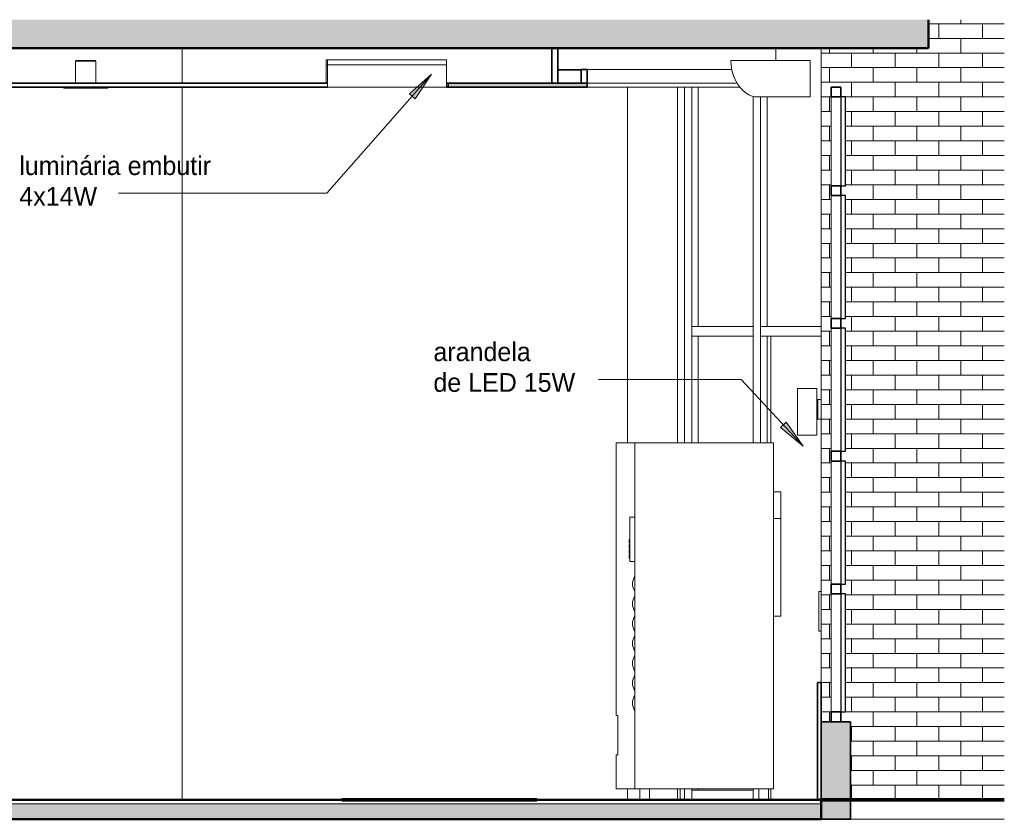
# Model space of a CAD drawing. Header units: metres. Extents: x -29 to 486, y -1 to 6.
# Tile 164 of 165: x 243.45 to 248.5, y -0.1 to 4. Entities that reach past the tile are written whole.
import ezdxf

# ---------------------------------------------------------------- set-up
doc = ezdxf.new("R2010")
doc.units = ezdxf.units.M
doc.linetypes.add('IMPORT-HIDDEN _4_', pattern=[0.005, 0.003333, -0.001667])
doc.layers.get('DEFPOINTS').update_dxf_attribs({"lineweight": 18})
for name, color, linetype, lineweight in [('A-CLNG', 13, 'Continuous', 18), ('A-CLNG-PATT', 13, 'Continuous', 35), ('A-DOOR', 31, 'Continuous', 18), ('A-DOOR-FRAM', 31, 'Continuous', 18), ('A-FLOR', 192, 'Continuous', 18), ('A-FLOR-MCUT', 51, 'Continuous', 18), ('A-FLOR-PATT', 8, 'Continuous', 50), ('A-GENM', 13, 'Continuous', 18), ('A-GLAZ-CURT', 52, 'Continuous', 18), ('A-GLAZ-CWMG', 51, 'Continuous', 18), ('A-WALL', 113, 'Continuous', 18), ('A-WALL-PATT', 111, 'Continuous', 35), ('ARQ-ALV-MEDIA', 7, 'Continuous', 18), ('ARQ-EST-PILAR', 10, 'Continuous', 35), ('ARQ-PISO-DESN', 7, 'Continuous', 18), ('ARQ-PROJECAO', 7, 'IMPORT-HIDDEN _4_', 18), ('E-LITE-EQPM', 33, 'Continuous', 9), ('ESQUADRIAS', 10, 'Continuous', 35), ('G-ANNO-TEXT', 231, 'Continuous', 9), ('MOBILIARIO', 250, 'Continuous', 25), ('P-SANR-FIXT', 6, 'Continuous', 18), ('PAREDES', 50, 'Continuous', 70), ('Projeto da acquasoft Caldas NovasMOD_dwg', 252, 'Continuous', 18), ('Q-SPCQ', 91, 'Continuous', 18)]:
    doc.layers.add(name, color=color, linetype=linetype, lineweight=lineweight)
doc.styles.add('Century Gothic_1', font='GOTHIC.TTF', dxfattribs={"height": 0.095807})
pattern_1 = [(0, (2.21, 0), (0, 0.075), []), (90, (2.21, 0), (-0.112, 0.075), [0.075, -0.075])]

# ---------------------------------------------------------------- blocks, each defined once
blk = doc.blocks.new('Painel do sistema - Envidraçado-165966-CORTE1-FORRO')
at = {"layer": 'A-GLAZ-CURT', "lineweight": 25}
for p, q in [((-12.5651, 1.055), (-12.5651, 0.45)), ((-12.5401, 1.055), (-12.5651, 1.055)), ((-12.5401, 0.45), (-12.5401, 1.055)), ((-12.5651, 0.45), (-12.5401, 0.45))]:
    blk.add_line(p, q, dxfattribs=at)
blk = doc.blocks.new('Montante retangular - 50 x 150 mm-165708-CORTE1-FORRO')
at = {"layer": 'A-GLAZ-CWMG', "lineweight": 35}
for p, q in [((-12.6146, 0.45), (-12.6146, 0.4)), ((-12.5646, 0.45), (-12.6146, 0.45)), ((-12.5646, 0.4), (-12.5646, 0.45)), ((-12.6146, 0.4), (-12.5646, 0.4))]:
    blk.add_line(p, q, dxfattribs=at)
blk = doc.blocks.new('Montante retangular - 50 x 150 mm-165707-CORTE1-FORRO')
at = {"layer": 'A-GLAZ-CWMG', "lineweight": 35}
for p, q in [((-12.6146, 3.85), (-12.6146, 3.8)), ((-12.5646, 3.85), (-12.6146, 3.85)), ((-12.5646, 3.8), (-12.5646, 3.85)), ((-12.6146, 3.8), (-12.5646, 3.8))]:
    blk.add_line(p, q, dxfattribs=at)
blk = doc.blocks.new('Montante retangular - 50 x 150 mm-165992-CORTE1-FORRO')
at = {"layer": 'A-GLAZ-CWMG'}
blk.add_line((-12.6146, 0.45), (-12.6146, 1.055), dxfattribs=at)
blk = doc.blocks.new('Painel do sistema - Envidraçado-165823-CORTE1-FORRO')
at = {"layer": 'A-GLAZ-CURT', "lineweight": 25}
for p, q in [((-12.5651, 1.735), (-12.5651, 1.105)), ((-12.5401, 1.735), (-12.5651, 1.735)), ((-12.5401, 1.105), (-12.5401, 1.735)), ((-12.5651, 1.105), (-12.5401, 1.105))]:
    blk.add_line(p, q, dxfattribs=at)
blk = doc.blocks.new('Montante retangular - 50 x 150 mm-165977-CORTE1-FORRO')
at = {"layer": 'A-GLAZ-CWMG'}
blk.add_line((-12.6146, 1.105), (-12.6146, 1.735), dxfattribs=at)
blk = doc.blocks.new('Painel do sistema - Envidraçado-1797217-CORTE1-FORRO')
at = {"layer": 'A-GLAZ-CURT', "lineweight": 25}
for p, q in [((1.3849, 3.6), (1.3849, 3.145)), ((1.4099, 3.6), (1.3849, 3.6)), ((1.4099, 3.145), (1.4099, 3.6)), ((1.3849, 3.145), (1.4099, 3.145))]:
    blk.add_line(p, q, dxfattribs=at)
blk = doc.blocks.new('Montante retangular - 50 x 150 mm-1797213-CORTE1-FORRO')
at = {"layer": 'A-GLAZ-CWMG'}
blk.add_line((1.3354, 3.145), (1.3354, 3.6), dxfattribs=at)
blk = doc.blocks.new('Montante retangular - 50 x 150 mm-165958-CORTE1-FORRO')
at = {"layer": 'A-GLAZ-CWMG', "lineweight": 35}
for p, q in [((-12.6146, 3.145), (-12.6146, 3.095)), ((-12.5646, 3.145), (-12.6146, 3.145)), ((-12.5646, 3.095), (-12.5646, 3.145)), ((-12.6146, 3.095), (-12.5646, 3.095))]:
    blk.add_line(p, q, dxfattribs=at)
blk = doc.blocks.new('Painel do sistema - Envidraçado-698620-CORTE1-FORRO')
at = {"layer": 'A-GLAZ-CURT'}
for p, q in [((0.6552, 2.375), (0.6552, 1.8288)), ((0.6552, 0.0555), (0.6552, 0.05))]:
    blk.add_line(p, q, dxfattribs=at)
blk = doc.blocks.new('Montante retangular - 50 x 150 mm-698616-CORTE1-FORRO')
at = {"layer": 'A-GLAZ-CWMG'}
for p, q in [((0.6217, 0), (0.6217, 0.05)), ((0.9372, 0.05), (0.6217, 0.05)), ((0.9372, 0.05), (0.9372, 0))]:
    blk.add_line(p, q, dxfattribs=at)
blk = doc.blocks.new('Montante retangular - 50 x 150 mm-716933-CORTE1-FORRO')
at = {"layer": 'A-GLAZ-CWMG'}
for p, q in [((0.5849, 3.65), (0.5849, 2.4)), ((0.6217, 2.4), (0.6217, 3.65))]:
    blk.add_line(p, q, dxfattribs=at)
blk = doc.blocks.new('Painel do sistema - Envidraçado-716963-CORTE1-FORRO')
at = {"layer": 'A-GLAZ-CURT'}
blk.add_line((0.6552, 3.65), (0.6552, 2.425), dxfattribs=at)
blk = doc.blocks.new('Montante retangular - 50 x 150 mm-161497-CORTE1-FORRO')
at = {"layer": 'A-GLAZ-CWMG'}
for p, q in [((0.5849, 2.4), (0.5849, 1.8288)), ((0.6217, 1.8288), (0.6217, 2.4)), ((0.5849, 0.0555), (0.5849, 0)), ((0.6217, 0), (0.6217, 0.0555))]:
    blk.add_line(p, q, dxfattribs=at)
blk = doc.blocks.new('Montante retangular - 50 x 150 mm-698617-CORTE1-FORRO')
at = {"layer": 'A-GLAZ-CWMG'}
for p, q in [((0.6217, 2.375), (0.6217, 2.425)), ((0.9372, 2.425), (0.6217, 2.425)), ((0.9372, 2.425), (0.9372, 2.375)), ((0.6217, 2.375), (0.9372, 2.375))]:
    blk.add_line(p, q, dxfattribs=at)
blk = doc.blocks.new('Parede cortina com vidro duplo CORRER - Parede cortina com vidro duplo CORRER 2-701937-CORTE1-FORRO')
at = {"layer": 'A-DOOR'}
for p, q in [((1.0271, 2.375), (1.0271, 1.8288)), ((1.0271, 0.0555), (1.0271, 0))]:
    blk.add_line(p, q, dxfattribs=at)
at = {"layer": 'A-DOOR-FRAM'}
for p, q in [((1.2727, 1.0668), (1.2854, 1.0668)), ((1.2727, 0.8636), (1.2727, 1.0668)), ((1.2854, 0.8636), (1.2727, 0.8636))]:
    blk.add_line(p, q, dxfattribs=at)
blk = doc.blocks.new('Painel do sistema - Envidraçado-716964-CORTE1-FORRO')
at = {"layer": 'A-GLAZ-CURT'}
blk.add_line((1.0075, 3.6), (1.0075, 2.425), dxfattribs=at)
blk = doc.blocks.new('Montante retangular - 50 x 150 mm-698614-CORTE1-FORRO')
at = {"layer": 'A-GLAZ-CWMG'}
for p, q in [((0.974, 2.375), (0.974, 2.425)), ((1.2854, 2.425), (0.974, 2.425)), ((0.974, 2.375), (1.2854, 2.375))]:
    blk.add_line(p, q, dxfattribs=at)
blk = doc.blocks.new('Montante retangular - 50 x 150 mm-161488-CORTE1-FORRO')
at = {"layer": 'A-GLAZ-CWMG'}
for p, q in [((0.9372, 2.4), (0.9372, 1.8288)), ((0.974, 1.8288), (0.974, 2.4)), ((1.0079, 2.375), (1.0079, 1.8288)), ((0.9372, 0.0555), (0.9372, 0))]:
    blk.add_line(p, q, dxfattribs=at)
blk = doc.blocks.new('Montante retangular - 50 x 150 mm-716929-CORTE1-FORRO')
at = {"layer": 'A-GLAZ-CWMG'}
for p, q in [((0.9372, 3.6022), (0.9372, 2.4)), ((0.974, 2.4), (0.974, 3.6))]:
    blk.add_line(p, q, dxfattribs=at)
blk = doc.blocks.new('Arandela - retangular - Irradiando para cima e para baixo 1-1227173-CORTE1-FORRO')
at = {"layer": 'E-LITE-EQPM', "lineweight": 18}
for p, q in [((1.1634, 2.1067), (1.2634, 2.1067)), ((1.1634, 1.8676), (1.1634, 2.1067)), ((1.2634, 1.8676), (1.2634, 2.1067)), ((1.2634, 2.05), (1.2684, 2.05)), ((1.2684, 1.95), (1.2684, 2.05)), ((1.2684, 2.05), (1.2854, 2.05)), ((1.2684, 1.95), (1.2634, 1.95)), ((1.2854, 1.95), (1.2684, 1.95)), ((1.2634, 1.8676), (1.1634, 1.8676))]:
    blk.add_line(p, q, dxfattribs=at)
blk = doc.blocks.new('Vending - Soda - Beverage Dispenser-1382451-CORTE1-FORRO')
at = {"layer": 'Q-SPCQ'}
for p, q in [((0.2346, 1.8288), (0.2346, 0.4318)), ((0.2346, 1.8288), (0.3298, 1.8288)), ((0.3298, 1.8288), (1.041, 1.8288)), ((0.3298, 0.0555), (0.3298, 1.8288)), ((1.041, 1.8288), (1.041, 0.0555)), ((0.3044, 1.2197), (0.3044, 1.4483)), ((0.3044, 1.4483), (0.3298, 1.4483)), ((0.3012, 1.3136), (0.3012, 1.3327)), ((0.3044, 1.3327), (0.3012, 1.3327)), ((0.3012, 1.3136), (0.3044, 1.3136)), ((0.3012, 1.2882), (0.3012, 1.3073)), ((0.3044, 1.3073), (0.3012, 1.3073)), ((0.3012, 1.2882), (0.3044, 1.2882)), ((0.3012, 1.2628), (0.3012, 1.2819)), ((0.3044, 1.2819), (0.3012, 1.2819)), ((0.3012, 1.2628), (0.3044, 1.2628)), ((0.3012, 1.2374), (0.3012, 1.2565)), ((0.3044, 1.2565), (0.3012, 1.2565)), ((0.3044, 1.2374), (0.3012, 1.2374)), ((0.3298, 1.2197), (0.3044, 1.2197)), ((0.2346, 0.4318), (0.2434, 0.4318)), ((0.2434, 0.4318), (0.2434, 0.23)), ((0.2346, 0.23), (0.2346, 0.0555)), ((0.2434, 0.23), (0.2346, 0.23)), ((0.3298, 0.0555), (0.2346, 0.0555)), ((1.041, 0.0555), (0.3298, 0.0555)), ((0.3552, 0.0555), (0.3552, 0)), ((0.3552, 0.0555), (0.3552, 0)), ((0.406, 0), (0.406, 0.0555)), ((0.406, 0), (0.406, 0.0555)), ((0.9648, 0.0555), (0.9648, 0)), ((0.9648, 0.0555), (0.9648, 0)), ((1.0156, 0), (1.0156, 0.0555)), ((1.0156, 0), (1.0156, 0.0555))]:
    blk.add_line(p, q, dxfattribs=at)
for centre in [(0.3856, 1.1054), (0.3856, 1.0038), (0.3856, 0.9022), (0.3856, 0.8006), (0.3856, 0.699), (0.3856, 0.5974), (0.3856, 0.4958)]:
    blk.add_arc(centre, 0.0675, 145.6491, 214.3509, dxfattribs=at)
blk = doc.blocks.new('Washing Machine - 26_x26_ - Private-1386363-CORTE1-FORRO')
at = {"layer": 'P-SANR-FIXT'}
for p, q in [((1.079, 1.5773), (1.041, 1.5773)), ((1.079, 1.5773), (1.079, 1.44)), ((1.079, 1.44), (1.041, 1.44)), ((1.079, 1.44), (1.079, 0.94)), ((1.041, 0.94), (1.079, 0.94))]:
    blk.add_line(p, q, dxfattribs=at)
blk = doc.blocks.new('Projeto da acquasoft Caldas NovasMOD_dwg_CAD-ABI-V113-CORTE1-FORRO')
at = {"layer": 'MOBILIARIO'}
for p, q in [((-11.3755, 0), (-11.3968, 0)), ((-10.9784, 0), (-11.2966, 0)), ((-11.1988, 0), (-11.22, 0)), ((-11.1602, 0), (-11.1988, 0)), ((-11.1621, 0), (-11.1776, 0)), ((-10.8535, 0), (-11.1621, 0)), ((-10.8236, 0), (-11.1602, 0)), ((-11.0573, 0), (-11.0361, 0)), ((-10.8806, 0), (-10.8594, 0)), ((-10.8594, 0), (-10.8535, 0)), ((-10.8381, 0), (-10.8236, 0))]:
    blk.add_line(p, q, dxfattribs=at)
at = {"layer": 'MOBILIARIO', "flags": 128}
for points in [[(-11.1304, 0), (-10.8594, 0), (-10.8381, 0), (-11.1092, 0), (-11.4699, 0)], [(-11.4486, 0), (-11.1776, 0), (-11.1988, 0), (-11.4699, 0)]]:
    blk.add_lwpolyline(points, dxfattribs=at)
blk = doc.blocks.new('Projeto da acquasoft Caldas NovasMOD_dwg_CAD-ABI-V114-CORTE1-FORRO')
at = {"layer": 'MOBILIARIO'}
for p, q in [((-11.3755, 0), (-11.3968, 0)), ((-10.9784, 0), (-11.2966, 0)), ((-11.1988, 0), (-11.22, 0)), ((-11.1602, 0), (-11.1988, 0)), ((-11.1621, 0), (-11.1776, 0)), ((-10.8535, 0), (-11.1621, 0)), ((-10.8236, 0), (-11.1602, 0)), ((-11.0573, 0), (-11.0361, 0)), ((-10.8806, 0), (-10.8594, 0)), ((-10.8594, 0), (-10.8535, 0)), ((-10.8381, 0), (-10.8236, 0))]:
    blk.add_line(p, q, dxfattribs=at)
at = {"layer": 'MOBILIARIO', "flags": 128}
for points in [[(-11.1304, 0), (-10.8594, 0), (-10.8381, 0), (-11.1092, 0), (-11.4699, 0)], [(-11.4486, 0), (-11.1776, 0), (-11.1988, 0), (-11.4699, 0)]]:
    blk.add_lwpolyline(points, dxfattribs=at)
blk = doc.blocks.new('Projeto da acquasoft Caldas NovasMOD_dwg_CAD-ABI-1411847-CORTE1-FORRO')
at = {"layer": 'MOBILIARIO'}
for p, q in [((-11.9846, 0), (-12.3212, 0)), ((-12.3212, 0), (-12.3066, 0)), ((-11.9826, 0), (-12.2912, 0)), ((-12.2912, 0), (-12.2854, 0)), ((-12.2642, 0), (-12.2854, 0)), ((-11.8482, 0), (-12.1664, 0)), ((-12.0874, 0), (-12.1086, 0)), ((-11.946, 0), (-11.9846, 0)), ((-11.9672, 0), (-11.9826, 0)), ((-11.946, 0), (-11.9248, 0)), ((-11.7692, 0), (-11.748, 0))]:
    blk.add_line(p, q, dxfattribs=at)
at = {"layer": 'MOBILIARIO', "flags": 128}
for points in [[(-12.0143, 0), (-12.2854, 0), (-12.3066, 0), (-12.0355, 0)], [(-11.6961, 0), (-11.9672, 0), (-11.946, 0), (-11.6749, 0), (-12.0355, 0)]]:
    blk.add_lwpolyline(points, dxfattribs=at)
blk = doc.blocks.new('Projeto da acquasoft Caldas NovasMOD_dwg_CAD-ABI-1411846-CORTE1-FORRO')
at = {"layer": 'MOBILIARIO'}
for p, q in [((-11.9846, 0), (-12.3212, 0)), ((-12.3212, 0), (-12.3066, 0)), ((-11.9826, 0), (-12.2912, 0)), ((-12.2912, 0), (-12.2854, 0)), ((-12.2642, 0), (-12.2854, 0)), ((-11.8482, 0), (-12.1664, 0)), ((-12.0874, 0), (-12.1086, 0)), ((-11.946, 0), (-11.9846, 0)), ((-11.9672, 0), (-11.9826, 0)), ((-11.946, 0), (-11.9248, 0)), ((-11.7692, 0), (-11.748, 0))]:
    blk.add_line(p, q, dxfattribs=at)
at = {"layer": 'MOBILIARIO', "flags": 128}
for points in [[(-12.0143, 0), (-12.2854, 0), (-12.3066, 0), (-12.0355, 0)], [(-11.6961, 0), (-11.9672, 0), (-11.946, 0), (-11.6749, 0), (-12.0355, 0)]]:
    blk.add_lwpolyline(points, dxfattribs=at)
blk = doc.blocks.new('Projeto da acquasoft Caldas NovasMOD_dwg_CAD-ABI-V116-CORTE1-FORRO')
at = {"layer": 'MOBILIARIO'}
for p, q in [((-11.9846, 0), (-12.1718, 0)), ((-11.9826, 0), (-12.1167, 0)), ((-11.946, 0), (-11.9846, 0)), ((-11.9672, 0), (-11.9826, 0)), ((-11.946, 0), (-11.9248, 0))]:
    blk.add_line(p, q, dxfattribs=at)
at = {"layer": 'MOBILIARIO', "flags": 128}
blk.add_lwpolyline([(-11.9346, 0), (-11.9672, 0), (-11.946, 0), (-11.8922, 0)], dxfattribs=at)
blk = doc.blocks.new('Projeto da acquasoft Caldas NovasMOD_dwg_CAD-ABI-V115-CORTE1-FORRO')
at = {"layer": 'MOBILIARIO'}
for p, q in [((-11.1988, 0), (-11.22, 0)), ((-11.1602, 0), (-11.1988, 0)), ((-11.1621, 0), (-11.1776, 0)), ((-11.0281, 0), (-11.1621, 0)), ((-10.973, 0), (-11.1602, 0))]:
    blk.add_line(p, q, dxfattribs=at)
at = {"layer": 'MOBILIARIO', "flags": 128}
blk.add_lwpolyline([(-11.2102, 0), (-11.1776, 0), (-11.1988, 0), (-11.2526, 0)], dxfattribs=at)
blk = doc.blocks.new('Projeto da acquasoft Caldas NovasMOD_dwg-1411832-CORTE1-FORRO')
at = {"layer": 'ARQ-ALV-MEDIA'}
for p, q in [((1.2787, 0), (-12.5213, 0)), ((-0.4713, 0), (1.2787, 0)), ((-0.4713, 0), (1.2787, 0)), ((-1.1713, 0), (-2.7877, 0)), ((-2.7877, 0), (-1.1713, 0))]:
    blk.add_line(p, q, dxfattribs=at)
at = {"layer": 'ARQ-EST-PILAR'}
blk.add_line((1.6787, 0), (1.2787, 0), dxfattribs=at)
blk.add_line((1.6787, 0), (1.2787, 0), dxfattribs=at)
blk.add_line((1.6787, 0), (1.2787, 0), dxfattribs=at)
blk.add_line((1.6787, 0), (1.2787, 0), dxfattribs=at)
at = {"layer": 'ARQ-PISO-DESN'}
for p, q in [((-6.1713, 0), (-1.1713, 0)), ((-0.1713, 0), (2.2232, 0)), ((-13.3313, 0), (2.2232, 0))]:
    blk.add_line(p, q, dxfattribs=at)
at = {"layer": 'ARQ-PROJECAO'}
for p, q in [((-6.1713, 0), (-1.1713, 0)), ((-0.1713, 0), (2.2232, 0)), ((-13.2713, 0), (2.2232, 0))]:
    blk.add_line(p, q, dxfattribs=at)
at = {"layer": 'DEFPOINTS'}
blk.add_line((1.4287, 0), (-12.6713, 0), dxfattribs=at)
at = {"layer": 'ESQUADRIAS'}
for p, q in [((-3.7877, 0), (-2.7877, 0)), ((-1.1713, 0), (-2.7877, 0)), ((-0.4713, 0), (1.2787, 0)), ((-0.4713, 0), (1.2787, 0)), ((-2.8177, 0), (-2.7877, 0))]:
    blk.add_line(p, q, dxfattribs=at)
at = {"layer": 'ESQUADRIAS', "flags": 128}
blk.add_lwpolyline([(-1.1713, 0), (-2.7877, 0), (-2.8177, 0)], dxfattribs=at)
at = {"layer": 'MOBILIARIO', "flags": 128}
for points in [[(-1.9679, 0), (-2.5336, 0), (-1.9679, 0), (-1.4022, 0)], [(-1.9679, 0), (-2.5336, 0), (-1.9679, 0), (-1.4022, 0)], [(-1.9679, 0), (-2.5336, 0), (-1.9679, 0), (-1.4022, 0)], [(-1.9679, 0), (-2.5336, 0), (-1.9679, 0), (-1.4022, 0)], [(-1.9679, 0), (-2.5336, 0), (-1.9679, 0), (-1.4022, 0)], [(-1.9679, 0), (-2.5336, 0), (-1.9679, 0), (-1.4022, 0)], [(-1.9679, 0), (-2.5336, 0), (-1.9679, 0), (-1.4022, 0)], [(0.3298, 0), (-0.2358, 0), (0.3298, 0), (0.8955, 0)], [(0.3298, 0), (-0.2358, 0), (0.3298, 0), (0.8955, 0)], [(0.3298, 0), (-0.2358, 0), (0.3298, 0), (0.8955, 0)], [(0.3298, 0), (-0.2358, 0), (0.3298, 0), (0.8955, 0)], [(0.3298, 0), (-0.2358, 0), (0.3298, 0), (0.8955, 0)], [(0.3298, 0), (-0.2358, 0), (0.3298, 0), (0.8955, 0)], [(0.3298, 0), (-0.2358, 0), (0.3298, 0), (0.8955, 0)]]:
    blk.add_lwpolyline(points, close=True, dxfattribs=at)
at = {"layer": 'PAREDES'}
for p, q in [((-1.1713, 0), (-0.1713, 0)), ((-0.1713, 0), (-1.1713, 0)), ((-0.4713, 0), (-1.1713, 0)), ((-1.1713, 0), (-0.4713, 0)), ((-1.0213, 0), (-0.3213, 0)), ((-0.3213, 0), (-1.0213, 0)), ((1.2787, 0), (2.2232, 0)), ((2.2232, 0), (1.2787, 0)), ((1.2787, 0), (2.2232, 0)), ((2.2232, 0), (1.2787, 0)), ((1.2787, 0), (2.2232, 0)), ((2.2232, 0), (1.2787, 0)), ((1.2787, 0), (1.6787, 0)), ((1.6787, 0), (1.2787, 0)), ((1.4287, 0), (2.1287, 0)), ((2.1287, 0), (1.4287, 0)), ((1.4287, 0), (2.1287, 0)), ((2.1287, 0), (1.4287, 0)), ((1.4287, 0), (2.1287, 0)), ((2.1287, 0), (1.4287, 0))]:
    blk.add_line(p, q, dxfattribs=at)
for name, p in [('Projeto da acquasoft Caldas NovasMOD_dwg_CAD-ABI-1411847-CORTE1-FORRO', (9.6045, 0)), ('Projeto da acquasoft Caldas NovasMOD_dwg_CAD-ABI-1411846-CORTE1-FORRO', (9.6045, 0)), ('Projeto da acquasoft Caldas NovasMOD_dwg_CAD-ABI-1411846-CORTE1-FORRO', (9.6045, 0)), ('Projeto da acquasoft Caldas NovasMOD_dwg_CAD-ABI-1411847-CORTE1-FORRO', (9.6045, 0)), ('Projeto da acquasoft Caldas NovasMOD_dwg_CAD-ABI-1411847-CORTE1-FORRO', (9.6045, 0)), ('Projeto da acquasoft Caldas NovasMOD_dwg_CAD-ABI-1411846-CORTE1-FORRO', (9.6045, 0)), ('Projeto da acquasoft Caldas NovasMOD_dwg_CAD-ABI-1411847-CORTE1-FORRO', (9.6045, 0)), ('Projeto da acquasoft Caldas NovasMOD_dwg_CAD-ABI-1411846-CORTE1-FORRO', (9.6045, 0)), ('Projeto da acquasoft Caldas NovasMOD_dwg_CAD-ABI-1411847-CORTE1-FORRO', (9.6045, 0)), ('Projeto da acquasoft Caldas NovasMOD_dwg_CAD-ABI-1411846-CORTE1-FORRO', (9.6045, 0)), ('Projeto da acquasoft Caldas NovasMOD_dwg_CAD-ABI-1411847-CORTE1-FORRO', (9.6045, 0)), ('Projeto da acquasoft Caldas NovasMOD_dwg_CAD-ABI-1411846-CORTE1-FORRO', (9.6045, 0)), ('Projeto da acquasoft Caldas NovasMOD_dwg_CAD-ABI-1411847-CORTE1-FORRO', (9.6045, 0)), ('Projeto da acquasoft Caldas NovasMOD_dwg_CAD-ABI-1411846-CORTE1-FORRO', (9.6045, 0)), ('Projeto da acquasoft Caldas NovasMOD_dwg_CAD-ABI-V116-CORTE1-FORRO', (9.6045, 0)), ('Projeto da acquasoft Caldas NovasMOD_dwg_CAD-ABI-V113-CORTE1-FORRO', (9.6045, 0)), ('Projeto da acquasoft Caldas NovasMOD_dwg_CAD-ABI-V114-CORTE1-FORRO', (9.6045, 0)), ('Projeto da acquasoft Caldas NovasMOD_dwg_CAD-ABI-V113-CORTE1-FORRO', (9.6045, 0)), ('Projeto da acquasoft Caldas NovasMOD_dwg_CAD-ABI-V114-CORTE1-FORRO', (9.6045, 0)), ('Projeto da acquasoft Caldas NovasMOD_dwg_CAD-ABI-V114-CORTE1-FORRO', (9.6045, 0)), ('Projeto da acquasoft Caldas NovasMOD_dwg_CAD-ABI-V113-CORTE1-FORRO', (9.6045, 0)), ('Projeto da acquasoft Caldas NovasMOD_dwg_CAD-ABI-V114-CORTE1-FORRO', (9.6045, 0)), ('Projeto da acquasoft Caldas NovasMOD_dwg_CAD-ABI-V113-CORTE1-FORRO', (9.6045, 0)), ('Projeto da acquasoft Caldas NovasMOD_dwg_CAD-ABI-V114-CORTE1-FORRO', (9.6045, 0)), ('Projeto da acquasoft Caldas NovasMOD_dwg_CAD-ABI-V113-CORTE1-FORRO', (9.6045, 0)), ('Projeto da acquasoft Caldas NovasMOD_dwg_CAD-ABI-V114-CORTE1-FORRO', (9.6045, 0)), ('Projeto da acquasoft Caldas NovasMOD_dwg_CAD-ABI-V113-CORTE1-FORRO', (9.6045, 0)), ('Projeto da acquasoft Caldas NovasMOD_dwg_CAD-ABI-V114-CORTE1-FORRO', (9.6045, 0)), ('Projeto da acquasoft Caldas NovasMOD_dwg_CAD-ABI-V113-CORTE1-FORRO', (9.6045, 0)), ('Projeto da acquasoft Caldas NovasMOD_dwg_CAD-ABI-V115-CORTE1-FORRO', (9.6045, 0)), ('Projeto da acquasoft Caldas NovasMOD_dwg_CAD-ABI-1411847-CORTE1-FORRO', (11.9022, 0)), ('Projeto da acquasoft Caldas NovasMOD_dwg_CAD-ABI-1411846-CORTE1-FORRO', (11.9022, 0)), ('Projeto da acquasoft Caldas NovasMOD_dwg_CAD-ABI-1411846-CORTE1-FORRO', (11.9022, 0)), ('Projeto da acquasoft Caldas NovasMOD_dwg_CAD-ABI-1411847-CORTE1-FORRO', (11.9022, 0)), ('Projeto da acquasoft Caldas NovasMOD_dwg_CAD-ABI-1411847-CORTE1-FORRO', (11.9022, 0)), ('Projeto da acquasoft Caldas NovasMOD_dwg_CAD-ABI-1411846-CORTE1-FORRO', (11.9022, 0)), ('Projeto da acquasoft Caldas NovasMOD_dwg_CAD-ABI-1411847-CORTE1-FORRO', (11.9022, 0)), ('Projeto da acquasoft Caldas NovasMOD_dwg_CAD-ABI-1411846-CORTE1-FORRO', (11.9022, 0)), ('Projeto da acquasoft Caldas NovasMOD_dwg_CAD-ABI-1411847-CORTE1-FORRO', (11.9022, 0)), ('Projeto da acquasoft Caldas NovasMOD_dwg_CAD-ABI-1411846-CORTE1-FORRO', (11.9022, 0)), ('Projeto da acquasoft Caldas NovasMOD_dwg_CAD-ABI-1411847-CORTE1-FORRO', (11.9022, 0)), ('Projeto da acquasoft Caldas NovasMOD_dwg_CAD-ABI-1411846-CORTE1-FORRO', (11.9022, 0)), ('Projeto da acquasoft Caldas NovasMOD_dwg_CAD-ABI-1411847-CORTE1-FORRO', (11.9022, 0)), ('Projeto da acquasoft Caldas NovasMOD_dwg_CAD-ABI-1411846-CORTE1-FORRO', (11.9022, 0)), ('Projeto da acquasoft Caldas NovasMOD_dwg_CAD-ABI-V116-CORTE1-FORRO', (11.9022, 0)), ('Projeto da acquasoft Caldas NovasMOD_dwg_CAD-ABI-V113-CORTE1-FORRO', (11.9022, 0)), ('Projeto da acquasoft Caldas NovasMOD_dwg_CAD-ABI-V114-CORTE1-FORRO', (11.9022, 0)), ('Projeto da acquasoft Caldas NovasMOD_dwg_CAD-ABI-V113-CORTE1-FORRO', (11.9022, 0)), ('Projeto da acquasoft Caldas NovasMOD_dwg_CAD-ABI-V114-CORTE1-FORRO', (11.9022, 0)), ('Projeto da acquasoft Caldas NovasMOD_dwg_CAD-ABI-V114-CORTE1-FORRO', (11.9022, 0)), ('Projeto da acquasoft Caldas NovasMOD_dwg_CAD-ABI-V113-CORTE1-FORRO', (11.9022, 0)), ('Projeto da acquasoft Caldas NovasMOD_dwg_CAD-ABI-V114-CORTE1-FORRO', (11.9022, 0)), ('Projeto da acquasoft Caldas NovasMOD_dwg_CAD-ABI-V113-CORTE1-FORRO', (11.9022, 0)), ('Projeto da acquasoft Caldas NovasMOD_dwg_CAD-ABI-V114-CORTE1-FORRO', (11.9022, 0)), ('Projeto da acquasoft Caldas NovasMOD_dwg_CAD-ABI-V113-CORTE1-FORRO', (11.9022, 0)), ('Projeto da acquasoft Caldas NovasMOD_dwg_CAD-ABI-V114-CORTE1-FORRO', (11.9022, 0)), ('Projeto da acquasoft Caldas NovasMOD_dwg_CAD-ABI-V113-CORTE1-FORRO', (11.9022, 0)), ('Projeto da acquasoft Caldas NovasMOD_dwg_CAD-ABI-V114-CORTE1-FORRO', (11.9022, 0)), ('Projeto da acquasoft Caldas NovasMOD_dwg_CAD-ABI-V113-CORTE1-FORRO', (11.9022, 0)), ('Projeto da acquasoft Caldas NovasMOD_dwg_CAD-ABI-V115-CORTE1-FORRO', (11.9022, 0))]:
    blk.add_blockref(name, p)
blk = doc.blocks.new('Luminária comercial - Parabólica quadrada - 0600x0600 mm_2 Lâmpadas_ - 120V-819818-CORTE1-FORRO')
at = {"layer": 'E-LITE-EQPM', "lineweight": 18}
for p, q in [((-1.2523, 3.7897), (-1.2443, 3.7897)), ((-1.2523, 3.7643), (-1.2523, 3.7897)), ((-1.2523, 3.7643), (-1.2443, 3.7643)), ((-1.2523, 3.67), (-1.2523, 3.7643)), ((-1.2443, 3.7643), (-1.2523, 3.7643))]:
    blk.add_line(p, q, dxfattribs=at)
blk = doc.blocks.new('Luminária comercial - Parabólica quadrada - 0600x0600 mm_2 Lâmpadas_ - 120V-V143-CORTE1-FORRO')
at = {"layer": 'E-LITE-EQPM', "lineweight": 18}
for p, q in [((-1.2443, 3.7897), (-0.6347, 3.7897)), ((-1.2443, 3.7643), (-1.2443, 3.7897)), ((-0.6347, 3.7897), (-0.6347, 3.7643)), ((-1.2443, 3.7643), (-0.6347, 3.7643)), ((-1.2443, 3.65), (-1.2443, 3.7643)), ((-0.6347, 3.7643), (-1.2443, 3.7643)), ((-0.6347, 3.7643), (-0.6347, 3.65)), ((-0.6347, 3.65), (-1.2443, 3.65))]:
    blk.add_line(p, q, dxfattribs=at)
blk = doc.blocks.new('Iluminação embutida - Simples - 160 x 160 x 136mm-V145-CORTE1-FORRO')
at = {"layer": 'E-LITE-EQPM', "lineweight": 18}
for p, q in [((-3.4248, 3.784), (-3.4248, 3.67)), ((-3.4248, 3.784), (-3.336, 3.784)), ((-3.4228, 3.786), (-3.4228, 3.784)), ((-3.4228, 3.786), (-3.3374, 3.786)), ((-3.3374, 3.786), (-3.3228, 3.786)), ((-3.336, 3.784), (-3.3208, 3.784)), ((-3.3228, 3.784), (-3.3228, 3.786)), ((-3.3208, 3.67), (-3.3208, 3.784)), ((-3.4859, 3.645), (-3.4859, 3.65)), ((-3.3728, 3.645), (-3.4859, 3.645)), ((-3.3728, 3.645), (-3.3728, 3.65)), ((-3.2596, 3.645), (-3.3728, 3.645)), ((-3.2596, 3.65), (-3.2596, 3.645))]:
    blk.add_line(p, q, dxfattribs=at)
blk = doc.blocks.new('Equipamento - Ar-Condicionado Split - Equipamento - Ar-Condicionado Split-2606012-CORTE1-FORRO')
at = {"layer": 'A-GENM'}
for p, q in [((1.2288, 3.7873), (0.8224, 3.7873)), ((0.8224, 3.7873), (0.8224, 3.7841)), ((1.2288, 3.6), (1.2288, 3.7873)), ((0.8723, 3.6447), (0.8729, 3.6453)), ((0.894, 3.6238), (0.8948, 3.6245)), ((0.9005, 3.6196), (0.9012, 3.6203)), ((0.9065, 3.615), (0.9075, 3.616)), ((0.9426, 3.6), (1.2288, 3.6))]:
    blk.add_line(p, q, dxfattribs=at)
for centre, radius, start, end in [((1.0407, 3.7841), 0.2184, 180, 218.0235), ((1.0407, 3.7841), 0.2184, 192.8691, 196.0539), ((1.0407, 3.7841), 0.2184, 196.5755, 205.4463), ((1.0417, 3.7844), 0.2184, 196.0471, 196.5777), ((1.0535, 3.7545), 0.2184, 198.4665, 198.9855), ((1.0605, 3.7388), 0.2184, 195.945, 196.4761), ((1.0619, 3.7416), 0.2184, 198.7347, 198.9942), ((1.0685, 3.7266), 0.2184, 196.1837, 196.7136), ((1.0703, 3.728), 0.2184, 198.6006, 198.8604), ((1.0775, 3.7117), 0.2184, 195.9977, 196.1813), ((0.9816, 3.7379), 0.1433, 218.0235, 254.2068), ((1.0792, 3.7145), 0.2184, 198.1211, 198.6245), ((1.0901, 3.7038), 0.2184, 198.3902, 198.583), ((1.0978, 3.6903), 0.2184, 196.1209, 196.3867), ((0.9816, 3.7379), 0.1433, 230.4316, 231.9776), ((1.1007, 3.6942), 0.2184, 198.3431, 198.805), ((0.9816, 3.7379), 0.1433, 232.5105, 234.5595), ((1.1098, 3.6819), 0.2184, 196.3175, 196.5828), ((1.1132, 3.6854), 0.2184, 198.2938, 198.8137), ((0.9816, 3.7379), 0.1433, 242.8413, 243.504)]:
    blk.add_arc(centre, radius, start, end, dxfattribs=at)
blk = doc.blocks.new('Modelos genéricos 22 - Modelos genéricos 21-2628597-CORTE1-FORRO')
at = {"layer": 'A-GENM', "lineweight": 35}
for p, q in [((0.0554, 3.7387), (-0.0646, 3.7387)), ((-0.0646, 3.7387), (-0.0646, 3.67)), ((0.0554, 3.67), (0.0554, 3.7387)), ((-0.0646, 3.67), (0.0554, 3.67))]:
    blk.add_line(p, q, dxfattribs=at)

msp = doc.modelspace()

# ---------------------------------------------------------------- hatches: boundary and pattern name
at = {"layer": 'A-CLNG-PATT', "lineweight": 18}
h = msp.add_hatch(color=256, dxfattribs=at)
h.paths.add_polyline_path([(246.3598, 3.65), (246.3598, 3.67), (245.6475, 3.67), (245.6475, 3.65), (246.3102, 3.65)], flags=0)
h.paths.add_polyline_path([(235.6475, 3.65), (235.6472, 3.67), (234.9598, 3.67), (234.9598, 3.65), (235.6472, 3.65)], flags=0)
at = {"layer": 'A-FLOR-PATT', "lineweight": 18}
for points in [[(248.1098, 3.85), (248.1098, 3.9957), (233.0098, 3.9957), (233.0098, 3.85), (248.0835, 3.85)], [(247.5254, -0.1), (247.5598, -0.1), (247.5598, -0.02), (233.7598, -0.02), (233.7598, -0.1), (247.3154, -0.1)]]:
    msp.add_hatch(color=256, dxfattribs=at).paths.add_polyline_path(points, flags=0)
at = {"layer": 'A-WALL-PATT', "lineweight": 18}
h = msp.add_hatch(dxfattribs=at)
h.set_pattern_fill('FP_88', color=256, style=0, pattern_type=2)
h.set_pattern_definition(pattern_1)
h.paths.add_polyline_path([(247.991, 0), (248.4098, 0), (248.4098, 3.9957), (248.1098, 3.9957), (248.1098, 3.85), (247.5598, 3.85), (247.5598, 0.4), (247.6098, 0.4), (247.6098, 3.65), (247.6598, 3.65), (247.6598, 3.6), (247.6843, 3.6), (247.6843, 3.145), (247.6598, 3.145), (247.6598, 3.095), (247.6843, 3.095), (247.6843, 2.465), (247.6598, 2.465), (247.6598, 2.415), (247.6843, 2.415), (247.6843, 1.785), (247.6598, 1.785), (247.6598, 1.735), (247.6843, 1.735), (247.6843, 1.105), (247.6598, 1.105), (247.6598, 1.055), (247.6843, 1.055), (247.6843, 0.45), (247.6598, 0.45), (247.6598, 0.4), (247.7098, 0.4), (247.7098, 0)], flags=0)
h = msp.add_hatch(dxfattribs=at)
h.set_pattern_fill('FP_88', color=256, style=0, pattern_type=2)
h.set_pattern_definition(pattern_1)
h.paths.add_polyline_path([(248.4976, 0), (248.4976, 3.9957), (248.4098, 3.9957), (248.4098, 0)], flags=0)
msp.add_hatch(color=256, dxfattribs=at).paths.add_polyline_path([(247.7098, -0.1), (247.7098, 0.4), (247.5598, 0.4), (247.5598, -0.1)], flags=0)
at = {"layer": 'G-ANNO-TEXT'}
for points in [[(245.5632, 3.7164), (245.4493, 3.6167), (245.479, 3.5907)], [(247.4673, 1.8112), (247.3795, 1.9344), (247.3506, 1.9075)]]:
    msp.add_hatch(color=210, dxfattribs=at).paths.add_polyline_path(points, flags=0)

# ---------------------------------------------------------------- linework, layer by layer
at = {"layer": 'A-CLNG', "lineweight": 35}
for p, q in [((246.1798, 3.85), (246.1798, 3.67)), ((246.2098, 3.67), (246.2098, 3.85)), ((246.3598, 3.74), (246.3298, 3.74)), ((246.3298, 3.74), (246.3298, 3.67)), ((246.3598, 3.65), (246.3598, 3.74)), ((245.0301, 3.67), (242.5147, 3.67)), ((242.5147, 3.65), (245.0301, 3.65)), ((245.6397, 3.67), (246.3598, 3.67)), ((245.6397, 3.65), (246.3598, 3.65)), ((245.6475, 3.67), (245.6475, 3.65))]:
    msp.add_line(p, q, dxfattribs=at)
at = {"layer": 'A-CLNG'}
for p, q in [((247.3265, 3.7873), (247.3265, 3.85)), ((246.3598, 3.74), (247.1017, 3.74)), ((246.3598, 3.67), (247.1305, 3.67)), ((247.1429, 3.65), (246.3598, 3.65))]:
    msp.add_line(p, q, dxfattribs=at)
at = {"layer": 'A-FLOR', "lineweight": 50}
for p, q in [((248.1098, 3.85), (248.1098, 3.9957)), ((233.0098, 3.85), (248.1098, 3.85)), ((247.5598, 0), (233.7598, 0)), ((247.5598, -0.1), (247.5598, 0)), ((233.7598, -0.1), (247.5598, -0.1))]:
    msp.add_line(p, q, dxfattribs=at)
at = {"layer": 'A-FLOR'}
msp.add_line((248.4976, -0.1), (247.7098, -0.1), dxfattribs=at)
at = {"layer": 'A-FLOR-MCUT'}
msp.add_line((247.5598, -0.02), (233.7598, -0.02), dxfattribs=at)
at = {"layer": 'A-WALL'}
for p, q in [((244.2854, 3.67), (244.2854, 3.85)), ((247.5598, 3.85), (247.5598, 0.6)), ((244.2854, 0), (244.2854, 3.65)), ((246.5677, 3.65), (246.5677, 1.8288)), ((246.8232, 1.8288), (246.8232, 3.65)), ((246.5677, 0.0555), (246.5677, 0)), ((246.8232, 0), (246.8232, 0.0555)), ((246.8373, 0.0555), (246.8373, 0)), ((247.7098, 0), (248.4976, 0))]:
    msp.add_line(p, q, dxfattribs=at)
at = {"layer": 'A-WALL', "lineweight": 35}
for p, q in [((247.5398, 0.6), (247.5398, 0)), ((247.5598, 0.6), (247.5398, 0.6)), ((247.5598, 0.4), (247.5598, 0.6)), ((247.5598, 0.4), (247.5598, 0)), ((247.7098, 0.4), (247.5598, 0.4)), ((247.7098, -0.1), (247.7098, 0.4)), ((247.5598, -0.1), (247.7098, -0.1))]:
    msp.add_line(p, q, dxfattribs=at)
at = {"layer": 'G-ANNO-TEXT', "color": 210}
for p, q in [((245.5632, 3.7164), (245.027, 3.1064)), ((245.5632, 3.7164), (245.4493, 3.6167)), ((245.479, 3.5907), (245.5632, 3.7164)), ((245.4493, 3.6167), (245.479, 3.5907)), ((245.027, 3.1064), (243.9582, 3.1064)), ((247.1489, 2.1531), (246.4191, 2.1531)), ((247.4673, 1.8112), (247.1489, 2.1531)), ((247.3795, 1.9344), (247.3506, 1.9075)), ((247.4673, 1.8112), (247.3795, 1.9344)), ((247.3506, 1.9075), (247.4673, 1.8112))]:
    msp.add_line(p, q, dxfattribs=at)

# ---------------------------------------------------------------- block references
at = {"layer": 'A-DOOR'}
msp.add_blockref('Parede cortina com vidro duplo CORRER - Parede cortina com vidro duplo CORRER 2-701937-CORTE1-FORRO', (246.2744, 0), dxfattribs=at)
at = {"layer": 'A-GENM'}
for name in ['Equipamento - Ar-Condicionado Split - Equipamento - Ar-Condicionado Split-2606012-CORTE1-FORRO', 'Modelos genéricos 22 - Modelos genéricos 21-2628597-CORTE1-FORRO']:
    msp.add_blockref(name, (246.2744, 0), dxfattribs=at)
at = {"layer": 'A-GLAZ-CURT'}
for name, p in [('Painel do sistema - Envidraçado-716963-CORTE1-FORRO', (246.2744, 0)), ('Painel do sistema - Envidraçado-716964-CORTE1-FORRO', (246.2744, 0)), ('Painel do sistema - Envidraçado-1797217-CORTE1-FORRO', (246.2744, 0)), ('Painel do sistema - Envidraçado-165823-CORTE1-FORRO', (260.2244, 1.36)), ('Painel do sistema - Envidraçado-698620-CORTE1-FORRO', (246.2744, 0)), ('Painel do sistema - Envidraçado-165823-CORTE1-FORRO', (260.2244, 0.68)), ('Painel do sistema - Envidraçado-165823-CORTE1-FORRO', (260.2244, 0)), ('Painel do sistema - Envidraçado-165966-CORTE1-FORRO', (260.2244, 0))]:
    msp.add_blockref(name, p, dxfattribs=at)
at = {"layer": 'A-GLAZ-CWMG'}
for name, p in [('Montante retangular - 50 x 150 mm-716933-CORTE1-FORRO', (246.2744, 0)), ('Montante retangular - 50 x 150 mm-165707-CORTE1-FORRO', (260.2244, -0.2)), ('Montante retangular - 50 x 150 mm-716929-CORTE1-FORRO', (246.2744, 0)), ('Montante retangular - 50 x 150 mm-1797213-CORTE1-FORRO', (246.2744, 0)), ('Montante retangular - 50 x 150 mm-165958-CORTE1-FORRO', (260.2244, 0)), ('Montante retangular - 50 x 150 mm-165977-CORTE1-FORRO', (260.2244, 1.36)), ('Montante retangular - 50 x 150 mm-698617-CORTE1-FORRO', (246.2744, 0)), ('Montante retangular - 50 x 150 mm-698614-CORTE1-FORRO', (246.2744, 0)), ('Montante retangular - 50 x 150 mm-165958-CORTE1-FORRO', (260.2244, -0.68)), ('Montante retangular - 50 x 150 mm-161497-CORTE1-FORRO', (246.2744, 0)), ('Montante retangular - 50 x 150 mm-161488-CORTE1-FORRO', (246.2744, 0)), ('Montante retangular - 50 x 150 mm-165977-CORTE1-FORRO', (260.2244, 0.68)), ('Montante retangular - 50 x 150 mm-165958-CORTE1-FORRO', (260.2244, -1.36)), ('Montante retangular - 50 x 150 mm-165977-CORTE1-FORRO', (260.2244, 0)), ('Montante retangular - 50 x 150 mm-165958-CORTE1-FORRO', (260.2244, -2.04)), ('Montante retangular - 50 x 150 mm-165992-CORTE1-FORRO', (260.2244, 0)), ('Montante retangular - 50 x 150 mm-165708-CORTE1-FORRO', (260.2244, 0)), ('Montante retangular - 50 x 150 mm-698616-CORTE1-FORRO', (246.2744, 0))]:
    msp.add_blockref(name, p, dxfattribs=at)
at = {"layer": 'E-LITE-EQPM', "lineweight": 18}
for name, p in [('Iluminação embutida - Simples - 160 x 160 x 136mm-V145-CORTE1-FORRO', (247.1639, 0)), ('Luminária comercial - Parabólica quadrada - 0600x0600 mm_2 Lâmpadas_ - 120V-819818-CORTE1-FORRO', (246.2744, 0)), ('Luminária comercial - Parabólica quadrada - 0600x0600 mm_2 Lâmpadas_ - 120V-V143-CORTE1-FORRO', (246.2744, 0)), ('Arandela - retangular - Irradiando para cima e para baixo 1-1227173-CORTE1-FORRO', (246.2744, 0))]:
    msp.add_blockref(name, p, dxfattribs=at)
at = {"layer": 'P-SANR-FIXT'}
msp.add_blockref('Washing Machine - 26_x26_ - Private-1386363-CORTE1-FORRO', (246.2744, 0), dxfattribs=at)
at = {"layer": 'Projeto da acquasoft Caldas NovasMOD_dwg', "color": 7}
msp.add_blockref('Projeto da acquasoft Caldas NovasMOD_dwg-1411832-CORTE1-FORRO', (246.2744, 0), dxfattribs=at)
at = {"layer": 'Q-SPCQ'}
msp.add_blockref('Vending - Soda - Beverage Dispenser-1382451-CORTE1-FORRO', (246.2744, 0), dxfattribs=at)

# ---------------------------------------------------------------- texts
at = {"layer": 'G-ANNO-TEXT', "color": 7, "attachment_point": 1, "line_spacing_factor": 0.984117, "style": 'Century Gothic_1'}
for s, insert, char_height, width in [('luminária embutir\\P4x14W', (243.4506, 3.2958), 0.095807, 1.3212), ('arandela\\Pde LED 15W', (245.5725, 2.3426), 0.09581, 0.894)]:
    msp.add_mtext(s, dxfattribs=dict(at, insert=insert, char_height=char_height, width=width))

doc.saveas('drawing.dxf')
